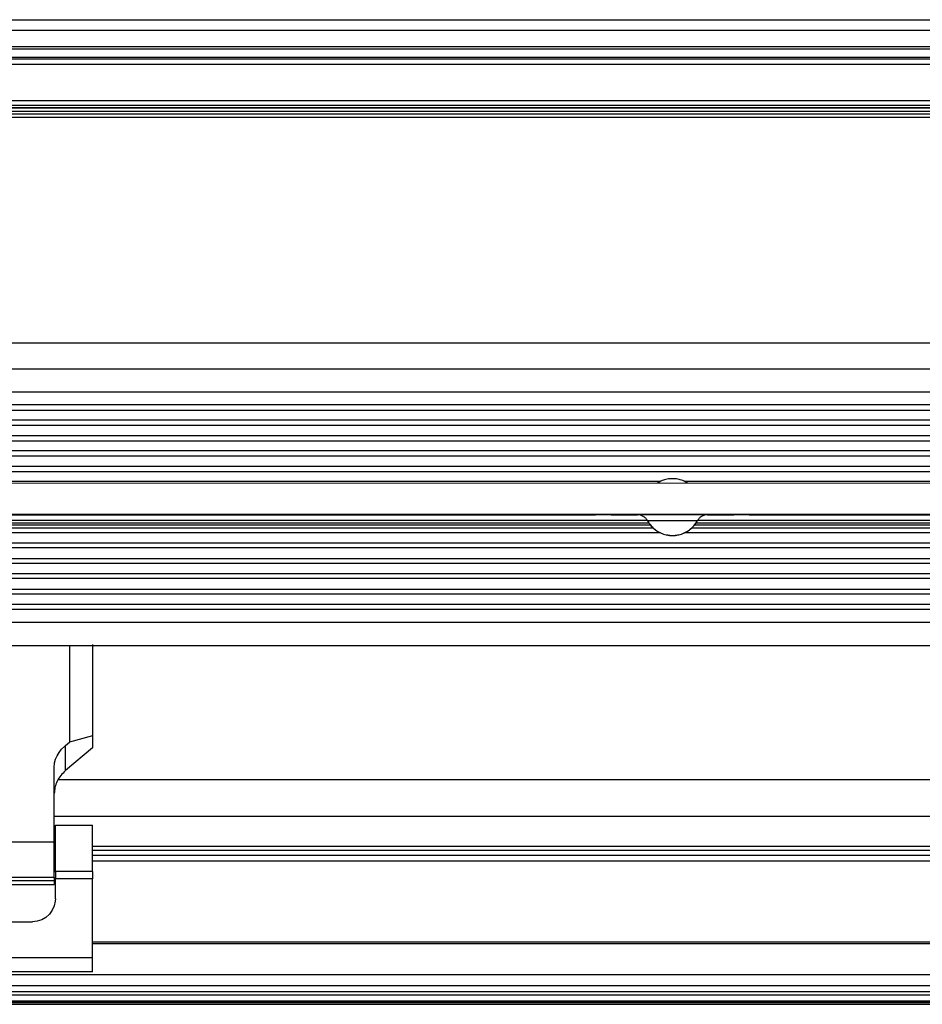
# Model space of a CAD drawing. Header units: millimetres. Extents: x -960 to 506, y 235 to 390.
# Tile 14 of 45: x -426 to -308, y 240 to 369. Entities that reach past the tile are written whole.
import ezdxf

# ---------------------------------------------------------------- set-up
doc = ezdxf.new("R2010")
doc.units = ezdxf.units.MM

# ---------------------------------------------------------------- blocks, each defined once
blk = doc.blocks.new('Gehaeuseblech-oben-S120__20', base_point=(-821.22, 264.82))
at = {"color": 1, "linetype": 'Continuous'}
for p, q in [((-284.23, 326.47), (-816.81, 326.47)), ((8.37, 269.63), (-420.65, 269.63)), ((8.86, 264.82), (-421.14, 264.82))]:
    blk.add_line(p, q, dxfattribs=at)
blk = doc.blocks.new('Fuehrung-S120__22', base_point=(-777.14, 355.87))
at = {"color": 7, "linetype": 'Continuous'}
for p, q in [((-540.44, 368.62), (-211.83, 368.62)), ((-777.14, 363.73), (364.86, 363.73)), ((-267.7, 355.87), (-777.14, 355.87))]:
    blk.add_line(p, q, dxfattribs=at)
at = {"color": 1, "linetype": 'Continuous'}
for p, q in [((364.86, 367.22), (-777.14, 367.22)), ((364.86, 365.07), (-777.14, 365.07)), ((364.86, 364.79), (-777.14, 364.79)), ((-777.14, 363.73), (364.86, 363.73)), ((364.86, 363.49), (-777.14, 363.49)), ((-777.14, 357.14), (-267.19, 357.14)), ((-777.14, 356.72), (-267.46, 356.72)), ((-777.14, 356.37), (-267.59, 356.37))]:
    blk.add_line(p, q, dxfattribs=at)
blk = doc.blocks.new('Gehäuserahmen-lang__24', base_point=(-815.18, 240.37))
at = {"color": 1, "linetype": 'Continuous'}
for p, q in [((402.89, 240.58), (-815.18, 240.58)), ((355.36, 240.37), (-815.18, 240.37))]:
    blk.add_line(p, q, dxfattribs=at)
at = {"color": 7, "linetype": 'Continuous'}
blk.add_line((355.36, 240.37), (-706.68, 240.37), dxfattribs=at)
blk = doc.blocks.new('Rahmen-lang-S120__25', base_point=(-815.18, 260.47))
at = {"color": 7, "linetype": 'Continuous'}
blk.add_line((-416.14, 260.97), (3.86, 260.97), dxfattribs=at)
at = {"color": 1, "linetype": 'Continuous'}
blk.add_line((-416.14, 260.47), (3.86, 260.47), dxfattribs=at)
blk = doc.blocks.new('Dekorleiste-S120_1__26', base_point=(-777.14, 357.16))
at = {"color": 1, "linetype": 'Continuous'}
for p, q in [((-777.14, 362.83), (364.86, 362.83)), ((-777.14, 358.1), (-266.04, 358.1)), ((-777.14, 357.5), (-266.85, 357.5)), ((-267.18, 357.16), (-777.14, 357.16))]:
    blk.add_line(p, q, dxfattribs=at)
at = {"color": 7, "linetype": 'Continuous'}
blk.add_line((-777.14, 362.83), (364.86, 362.83), dxfattribs=at)
blk = doc.blocks.new('Rahmendeckel-bearb__1__27', base_point=(-815.18, 240.76))
at = {"color": 7, "linetype": 'Continuous'}
for p, q in [((3.86, 259.77), (-416.14, 259.77)), ((-815.18, 240.76), (402.89, 240.76))]:
    blk.add_line(p, q, dxfattribs=at)
at = {"color": 1, "linetype": 'Continuous'}
for p, q in [((-416.14, 259.08), (3.86, 259.08)), ((3.86, 248.47), (-416.14, 248.47)), ((3.86, 248.26), (-416.14, 248.26)), ((-814.64, 244.27), (402.36, 244.27)), ((402.36, 242.8), (-814.64, 242.8)), ((402.36, 242.01), (-814.64, 242.01)), ((402.36, 241.58), (-814.64, 241.58)), ((402.36, 240.78), (-814.64, 240.78))]:
    blk.add_line(p, q, dxfattribs=at)
blk = doc.blocks.new('Scharnierband__32', base_point=(-436.14, 256))
at = {"color": 7, "linetype": 'Continuous'}
for p, q in [((-436.14, 275.36), (-436.14, 287.23)), ((-433.14, 274.54), (-433.14, 287.04)), ((-419.14, 287.04), (-419.14, 274.54)), ((-416.14, 287.23), (-416.14, 275.36)), ((-436.14, 273.79), (-436.14, 275.36)), ((-436.14, 275.36), (-433.45, 274.62)), ((-433.45, 274.62), (-433.14, 274.54)), ((-432.61, 274.1), (-433.14, 274.54)), ((-419.68, 274.1), (-419.14, 274.54)), ((-416.14, 275.36), (-419.14, 274.54)), ((-416.14, 275.36), (-416.14, 273.79)), ((-432.61, 270.81), (-436.14, 273.79)), ((-432.61, 274.1), (-432.45, 273.97)), ((-432.45, 273.97), (-432.08, 273.59)), ((-432.08, 273.59), (-431.77, 273.19)), ((-431.77, 273.19), (-431.51, 272.75)), ((-420.78, 272.75), (-420.52, 273.19)), ((-420.52, 273.19), (-420.21, 273.59)), ((-420.21, 273.59), (-419.83, 273.97)), ((-419.83, 273.97), (-419.68, 274.1)), ((-416.14, 273.79), (-419.68, 270.81)), ((-431.51, 272.75), (-431.32, 272.3)), ((-431.32, 272.3), (-431.2, 271.83)), ((-421.09, 271.83), (-420.97, 272.3)), ((-420.97, 272.3), (-420.78, 272.75)), ((-431.2, 271.83), (-431.14, 271.23)), ((-431.14, 261.48), (-431.14, 271.23)), ((-421.14, 271.23), (-421.09, 271.83)), ((-421.14, 261.48), (-421.14, 271.23)), ((-431.14, 256.89), (-431.14, 261.48)), ((-421.14, 256.89), (-421.14, 261.48)), ((-431.14, 256.89), (-431.14, 256.5)), ((-431.14, 256.5), (-431.14, 256)), ((-421.14, 256.89), (-421.14, 256.5)), ((-421.14, 256.5), (-421.14, 256)), ((-431.14, 256), (-421.14, 256))]:
    blk.add_line(p, q, dxfattribs=at)
at = {"color": 1, "linetype": 'Continuous'}
for p, q in [((-432.61, 270.81), (-432.61, 274.1)), ((-419.68, 270.81), (-419.68, 274.1)), ((-421.14, 261.48), (-431.14, 261.48)), ((-421.14, 256.89), (-431.14, 256.89)), ((-431.14, 256.5), (-421.14, 256.5))]:
    blk.add_line(p, q, dxfattribs=at)
at = {"color": 7, "linetype": 'Continuous'}
for points, knots in [([(-431.14, 267.82), (-431.16, 268.1), (-431.2, 268.65), (-431.5, 269.45), (-431.96, 270.2), (-432.39, 270.6), (-432.61, 270.81)], [0, 0, 0, 0, 0.829508, 1.671313, 2.535381, 3.4277, 3.4277, 3.4277, 3.4277]), ([(-419.68, 270.81), (-419.9, 270.6), (-420.32, 270.2), (-420.78, 269.45), (-421.09, 268.65), (-421.13, 268.1), (-421.14, 267.82)], [0, 0, 0, 0, 0.892319, 1.756387, 2.598192, 3.4277, 3.4277, 3.4277, 3.4277])]:
    blk.add_open_spline(points, degree=3, knots=knots, dxfattribs=at)
blk = doc.blocks.new('Zapfenschraube__33', base_point=(-421.14, 257.62))
at = {"color": 7, "linetype": 'Continuous'}
for p, q in [((-420.99, 261.62), (-421.14, 261.62)), ((-420.99, 257.62), (-421.14, 257.62))]:
    blk.add_line(p, q, dxfattribs=at)
blk = doc.blocks.new('Scharnier-Lager__34', base_point=(-436.14, 244.62))
at = {"color": 7, "linetype": 'Continuous'}
for p, q in [((-436.14, 257.69), (-436.14, 263.72)), ((-436.14, 263.72), (-431.29, 263.72)), ((-431.29, 257.69), (-431.29, 263.72)), ((-420.99, 257.69), (-420.99, 263.72)), ((-420.99, 263.72), (-416.14, 263.72)), ((-416.14, 257.69), (-416.14, 263.72)), ((-436.14, 257.69), (-436.14, 256.72)), ((-436.14, 246.41), (-436.14, 256.72)), ((-431.29, 257.69), (-431.29, 256.72)), ((-431.29, 256.72), (-431.29, 254.12)), ((-420.99, 257.69), (-420.99, 256.72)), ((-420.99, 254.12), (-420.99, 256.72)), ((-416.14, 257.69), (-416.14, 256.72)), ((-416.14, 246.41), (-416.14, 256.72)), ((-431.28, 253.81), (-431.29, 254.12)), ((-420.99, 254.12), (-421.01, 253.81)), ((-431.15, 253.2), (-431.28, 253.81)), ((-430.89, 252.62), (-431.15, 253.2)), ((-421.14, 253.2), (-421.4, 252.62)), ((-421.01, 253.81), (-421.14, 253.2)), ((-430.52, 252.12), (-430.89, 252.62)), ((-430.06, 251.7), (-430.52, 252.12)), ((-429.51, 251.38), (-430.06, 251.7)), ((-428.92, 251.19), (-429.51, 251.38)), ((-422.77, 251.38), (-423.37, 251.19)), ((-422.23, 251.7), (-422.77, 251.38)), ((-421.76, 252.12), (-422.23, 251.7)), ((-421.4, 252.62), (-421.76, 252.12)), ((-428.29, 251.12), (-428.92, 251.19)), ((-428.29, 251.12), (-423.99, 251.12)), ((-423.37, 251.19), (-423.99, 251.12)), ((-436.14, 244.62), (-436.14, 246.41)), ((-416.14, 244.62), (-416.14, 246.41)), ((-416.14, 244.62), (-436.14, 244.62))]:
    blk.add_line(p, q, dxfattribs=at)
at = {"color": 1, "linetype": 'Continuous'}
for p, q in [((-431.29, 257.69), (-436.14, 257.69)), ((-431.29, 256.72), (-436.14, 256.72)), ((-416.14, 257.69), (-420.99, 257.69)), ((-416.14, 256.72), (-420.99, 256.72)), ((-416.14, 246.41), (-436.14, 246.41))]:
    blk.add_line(p, q, dxfattribs=at)
blk = doc.blocks.new('Scharnier-kpl___35', base_point=(-436.14, 244.62))
for name, p in [('Scharnierband__32', (-436.14, 256)), ('Scharnier-Lager__34', (-436.14, 244.62)), ('Zapfenschraube__33', (-421.14, 257.62))]:
    blk.add_blockref(name, p)
blk = doc.blocks.new('Gehaeuse-kpl_-S120__46', base_point=(-877.34, 235.31))
for name, p in [('Fuehrung-S120__22', (-777.14, 355.87)), ('Dekorleiste-S120_1__26', (-777.14, 357.16)), ('Gehaeuseblech-oben-S120__20', (-821.22, 264.82)), ('Scharnier-kpl___35', (-436.14, 244.62)), ('Rahmen-lang-S120__25', (-815.18, 260.47)), ('Rahmendeckel-bearb__1__27', (-815.18, 240.76)), ('Gehäuserahmen-lang__24', (-815.18, 240.37))]:
    blk.add_blockref(name, p)
blk = doc.blocks.new('Haltebuegel__47', base_point=(-902.62, 286.83))
at = {"color": 7, "linetype": 'Continuous'}
for p, q in [((-806.62, 323.13), (-219.2, 323.13)), ((-487.54, 303.08), (-343.7, 303.08)), ((-337.54, 303.08), (-226.11, 303.08)), ((-806.62, 287.11), (-219.03, 287.11))]:
    blk.add_line(p, q, dxfattribs=at)
at = {"color": 1, "linetype": 'Continuous'}
for p, q in [((-806.62, 320.13), (-222.44, 320.13)), ((-223.8, 318.44), (-806.62, 318.44)), ((-806.62, 317.78), (-224.27, 317.78)), ((-225.08, 316.48), (-806.62, 316.48)), ((-806.62, 315.82), (-225.45, 315.82)), ((-226.13, 314.44), (-806.62, 314.44)), ((-806.62, 313.78), (-226.41, 313.78)), ((-226.9, 312.48), (-806.62, 312.48)), ((-806.62, 311.82), (-227.12, 311.82)), ((-226.86, 310.44), (-806.62, 310.44)), ((-806.62, 309.78), (-226.16, 309.78)), ((-342.22, 308.48), (-489.02, 308.48)), ((-224.76, 308.48), (-339.02, 308.48)), ((-343.47, 302.78), (-487.77, 302.78)), ((-343.88, 303.38), (-487.36, 303.38)), ((-226.5, 302.78), (-337.77, 302.78)), ((-225.71, 303.38), (-337.36, 303.38)), ((-342.19, 301.78), (-489.05, 301.78)), ((-488.09, 302.44), (-343.15, 302.44)), ((-227.83, 301.78), (-339.05, 301.78)), ((-338.09, 302.44), (-226.96, 302.44)), ((-806.62, 300.48), (-227.62, 300.48)), ((-227.47, 299.82), (-806.62, 299.82)), ((-806.62, 298.44), (-227.09, 298.44)), ((-226.87, 297.78), (-806.62, 297.78)), ((-806.62, 296.48), (-226.37, 296.48)), ((-226.08, 295.82), (-806.62, 295.82)), ((-806.62, 294.44), (-225.39, 294.44)), ((-225.02, 293.78), (-806.62, 293.78)), ((-806.62, 292.48), (-224.19, 292.48)), ((-223.72, 291.82), (-806.62, 291.82)), ((-806.62, 290.13), (-222.34, 290.13)), ((-806.62, 287.11), (-219.03, 287.11))]:
    blk.add_line(p, q, dxfattribs=at)
blk = doc.blocks.new('Tragblech__53', base_point=(-802.62, 301.41))
at = {"color": 7, "linetype": 'Continuous'}
for p, q in [((-770.89, 308.26), (-225.44, 308.28)), ((-480.12, 304.13), (-351.12, 304.13)), ((-348.62, 304.13), (-345.18, 304.13)), ((-336.06, 304.13), (-332.62, 304.13)), ((-330.12, 304.13), (-224.75, 304.13))]:
    blk.add_line(p, q, dxfattribs=at)
at = {"color": 1, "linetype": 'Continuous'}
blk.add_line((-225.44, 304.18), (-770.89, 304.16), dxfattribs=at)
at = {"color": 7, "linetype": 'Continuous'}
for points, knots in [([(-338.66, 308.28), (-338.86, 308.39), (-339.26, 308.61), (-339.93, 308.8), (-340.62, 308.86), (-341.31, 308.8), (-341.98, 308.61), (-342.38, 308.39), (-342.58, 308.28)], [0, 0, 0, 0, 0.687828, 1.375656, 2.063485, 2.751313, 3.439141, 4.12697, 4.12697, 4.12697, 4.12697]), ([(-351.12, 304.13), (-351.09, 304.13), (-351, 304.13), (-350.9, 304.13), (-350.79, 304.13), (-350.72, 304.13), (-350.67, 304.13), (-350.65, 304.13), (-350.64, 304.13)], [0, 0, 0, 0, 0.0964966, 0.25, 0.3259384, 0.4014529, 0.4674663, 0.4768967, 0.4768967, 0.4768967, 0.4768967]), ([(-348.62, 304.13), (-348.79, 304.13), (-349.13, 304.13), (-349.6, 304.13), (-350.02, 304.13), (-350.36, 304.13), (-350.56, 304.13), (-350.63, 304.13), (-350.64, 304.13)], [0, 0, 0, 0, 0.517638, 1, 1.421433, 1.789813, 1.993949, 2.023111, 2.023111, 2.023111, 2.023111]), ([(-343.86, 303.35), (-343.94, 303.47), (-344.08, 303.7), (-344.41, 303.94), (-344.78, 304.11), (-345.05, 304.12), (-345.18, 304.13)], [0, 0, 0, 0, 0.40495, 0.805298, 1.204546, 1.603162, 1.603162, 1.603162, 1.603162]), ([(-343.86, 303.35), (-343.94, 303.47), (-344.08, 303.7), (-344.41, 303.94), (-344.78, 304.11), (-345.05, 304.12), (-345.18, 304.13)], [0, 0, 0, 0, 0.40495, 0.805298, 1.204546, 1.603162, 1.603162, 1.603162, 1.603162]), ([(-343.86, 303.35), (-343.94, 303.47), (-344.08, 303.7), (-344.41, 303.94), (-344.78, 304.11), (-345.05, 304.12), (-345.18, 304.13)], [0, 0, 0, 0, 0.40495, 0.805298, 1.204546, 1.603162, 1.603162, 1.603162, 1.603162]), ([(-336.06, 304.13), (-336.19, 304.12), (-336.46, 304.1), (-336.83, 303.94), (-337.16, 303.69), (-337.3, 303.47), (-337.38, 303.35)], [0, 0, 0, 0, 0.399368, 0.798971, 1.198752, 1.598533, 1.598533, 1.598533, 1.598533]), ([(-336.06, 304.13), (-336.19, 304.12), (-336.46, 304.1), (-336.83, 303.94), (-337.16, 303.69), (-337.3, 303.47), (-337.38, 303.35)], [0, 0, 0, 0, 0.399368, 0.798971, 1.198752, 1.598533, 1.598533, 1.598533, 1.598533]), ([(-336.06, 304.13), (-336.19, 304.12), (-336.46, 304.1), (-336.83, 303.94), (-337.16, 303.69), (-337.3, 303.47), (-337.38, 303.35)], [0, 0, 0, 0, 0.399368, 0.798971, 1.198752, 1.598533, 1.598533, 1.598533, 1.598533]), ([(-330.62, 304.13), (-330.63, 304.13), (-330.7, 304.13), (-330.9, 304.13), (-331.22, 304.13), (-331.64, 304.13), (-332.11, 304.13), (-332.45, 304.13), (-332.62, 304.13)], [0, 0, 0, 0, 0.027718, 0.221743, 0.580013, 1.000002, 1.482364, 2.000002, 2.000002, 2.000002, 2.000002]), ([(-330.62, 304.13), (-330.59, 304.13), (-330.5, 304.13), (-330.37, 304.13), (-330.24, 304.13), (-330.15, 304.13), (-330.12, 304.13)], [0, 0, 0, 0, 0.0965003, 0.2500062, 0.4035096, 0.5000062, 0.5000062, 0.5000062, 0.5000062]), ([(-343.86, 303.35), (-343.72, 303.13), (-343.44, 302.68), (-342.85, 302.15), (-342.17, 301.74), (-341.41, 301.49), (-340.62, 301.4), (-339.83, 301.49), (-339.07, 301.74), (-338.39, 302.15), (-337.8, 302.68), (-337.52, 303.13), (-337.38, 303.35)], [0, 0, 0, 0, 0.789748, 1.579497, 2.369246, 3.158995, 3.948743, 4.738492, 5.528241, 6.31799, 7.107738, 7.897487, 7.897487, 7.897487, 7.897487]), ([(-343.86, 303.35), (-343.72, 303.13), (-343.44, 302.68), (-342.85, 302.15), (-342.17, 301.74), (-341.41, 301.49), (-340.62, 301.4), (-339.83, 301.49), (-339.07, 301.74), (-338.39, 302.15), (-337.8, 302.68), (-337.52, 303.13), (-337.38, 303.35)], [0, 0, 0, 0, 0.789748, 1.579497, 2.369246, 3.158995, 3.948743, 4.738492, 5.528241, 6.31799, 7.107738, 7.897487, 7.897487, 7.897487, 7.897487]), ([(-343.86, 303.35), (-343.72, 303.13), (-343.44, 302.68), (-342.85, 302.15), (-342.17, 301.74), (-341.41, 301.49), (-340.62, 301.4), (-339.83, 301.49), (-339.07, 301.74), (-338.39, 302.15), (-337.8, 302.68), (-337.52, 303.13), (-337.38, 303.35)], [0, 0, 0, 0, 0.789748, 1.579497, 2.369246, 3.158995, 3.948743, 4.738492, 5.528241, 6.31799, 7.107738, 7.897487, 7.897487, 7.897487, 7.897487])]:
    blk.add_open_spline(points, degree=3, knots=knots, dxfattribs=at)
at = {"color": 1, "linetype": 'Continuous'}
for points, knots in [([(-336.06, 304.13), (-336.12, 304.13), (-336.29, 304.13), (-336.62, 304.14), (-337.14, 304.15), (-337.83, 304.15), (-338.68, 304.15), (-339.62, 304.15), (-340.62, 304.15), (-341.62, 304.15), (-342.57, 304.15), (-343.41, 304.15), (-344.1, 304.15), (-344.62, 304.15), (-344.96, 304.14), (-345.13, 304.13), (-345.18, 304.13)], [0, 0, 0, 0, 0.16447, 0.508946, 1.002079, 1.716895, 2.581424, 3.545155, 4.559762, 5.57437, 6.538101, 7.40263, 8.117445, 8.610547, 8.955033, 9.119586, 9.119586, 9.119586, 9.119586]), ([(-343.86, 303.35), (-343.94, 303.47), (-344.08, 303.7), (-344.41, 303.94), (-344.78, 304.11), (-345.05, 304.12), (-345.18, 304.13)], [0, 0, 0, 0, 0.40495, 0.805298, 1.204546, 1.603162, 1.603162, 1.603162, 1.603162]), ([(-336.06, 304.13), (-336.19, 304.12), (-336.46, 304.1), (-336.83, 303.94), (-337.16, 303.69), (-337.3, 303.47), (-337.38, 303.35)], [0, 0, 0, 0, 0.399368, 0.798971, 1.198752, 1.598533, 1.598533, 1.598533, 1.598533]), ([(-337.38, 303.35), (-337.41, 303.36), (-337.56, 303.37), (-337.87, 303.37), (-338.38, 303.37), (-339.04, 303.37), (-339.8, 303.37), (-340.62, 303.37), (-341.44, 303.37), (-342.21, 303.37), (-342.86, 303.37), (-343.37, 303.37), (-343.68, 303.37), (-343.83, 303.36), (-343.86, 303.35)], [0, 0, 0, 0, 0.110722, 0.434899, 0.950485, 1.622409, 2.404881, 3.244576, 4.084271, 4.866743, 5.538667, 6.054253, 6.37843, 6.489152, 6.489152, 6.489152, 6.489152]), ([(-343.86, 303.35), (-343.75, 303.16), (-343.52, 302.78), (-343.05, 302.34), (-342.55, 301.94), (-341.95, 301.67), (-341.3, 301.48), (-340.84, 301.46), (-340.62, 301.44)], [0, 0, 0, 0, 0.687108, 1.309695, 1.932351, 2.585433, 3.282692, 3.94667, 3.94667, 3.94667, 3.94667]), ([(-340.62, 301.44), (-340.4, 301.46), (-339.94, 301.48), (-339.29, 301.67), (-338.69, 301.94), (-338.2, 302.34), (-337.72, 302.78), (-337.5, 303.16), (-337.38, 303.35)], [0, 0, 0, 0, 0.663978, 1.361237, 2.014319, 2.636975, 3.259562, 3.94667, 3.94667, 3.94667, 3.94667])]:
    blk.add_open_spline(points, degree=3, knots=knots, dxfattribs=at)
blk = doc.blocks.new('Tragblech-geschweisst__56', base_point=(-802.62, 282.59))
blk.add_blockref('Tragblech__53', (-802.62, 301.41))
blk = doc.blocks.new('Haltebuegel-MAN-S120__69', base_point=(-960.38, 261.68))
for name, p in [('Tragblech-geschweisst__56', (-802.62, 282.59)), ('Haltebuegel__47', (-902.62, 286.83))]:
    blk.add_blockref(name, p)
blk = doc.blocks.new('S120_1__70', base_point=(-960.38, 235.31))
for name, p in [('Haltebuegel-MAN-S120__69', (-960.38, 261.68)), ('Gehaeuse-kpl_-S120__46', (-877.34, 235.31))]:
    blk.add_blockref(name, p)
blk = doc.blocks.new('Drfsicht1', base_point=(-227, 359))
blk.add_blockref('S120_1__70', (-960.38, 235.31))

msp = doc.modelspace()

# ---------------------------------------------------------------- block references
msp.add_blockref('Drfsicht1', (-227, 359))

doc.saveas('drawing.dxf')
